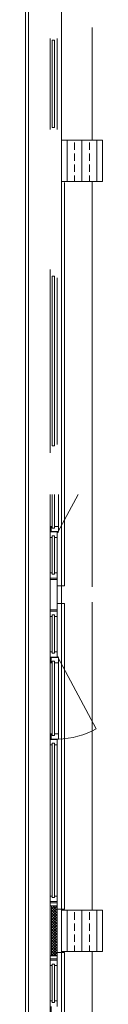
# Model space of a CAD drawing. Header units: metres. Extents: x -27 to 222, y 3 to 231.
# Tile 36 of 46: x 160.7 to 161.45, y 156.784 to 166.375. Entities that reach past the tile are written whole.
import ezdxf

# ---------------------------------------------------------------- set-up
doc = ezdxf.new("R2010")
doc.units = ezdxf.units.M
doc.layers.add('Grundriss', color=7, linetype='Continuous', lineweight=13)

msp = doc.modelspace()

# ---------------------------------------------------------------- hatches: boundary and pattern name
at = {"layer": 'Grundriss'}
h = msp.add_hatch(dxfattribs=at)
h.set_pattern_fill('ANSI33', color=256, style=0, pattern_type=2)
h.set_pattern_definition([(90, (161.25, 165), (0.144, -0.432), []), (90, (161.178, 165), (0.144, -0.432), [0.072, -0.36]), (90, (161.178, 165.108), (0.144, -0.432), [0.072, -0.36]), (90, (161.178, 165.216), (0.144, -0.432), [0.072, -0.36]), (90, (161.178, 165.324), (0.144, -0.432), [0.072, -0.36])])
h.paths.add_polyline_path([(161.05, 164.8), (161.45, 164.8), (161.45, 165.2), (161.05, 165.2)])
h = msp.add_hatch(dxfattribs=at)
h.set_pattern_fill('ANSI37', color=256, style=0, pattern_type=2)
h.set_pattern_definition([(315, (-144.840002, -2.107624), (-0.0132582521, -0.0132582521), []), (225, (-144.840002, -2.107624), (-0.0132582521, 0.0132582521), [])])
h.paths.add_polyline_path([(161.01, 157.256), (160.9525, 157.256), (160.9525, 157.744), (161.01, 157.744)])
h = msp.add_hatch(dxfattribs=at)
h.set_pattern_fill('ANSI33', color=256, style=0, pattern_type=2)
h.set_pattern_definition([(90, (161.25, 157.5), (0.144, -0.432), []), (90, (161.178, 157.5), (0.144, -0.432), [0.072, -0.36]), (90, (161.178, 157.608), (0.144, -0.432), [0.072, -0.36]), (90, (161.178, 157.716), (0.144, -0.432), [0.072, -0.36]), (90, (161.178, 157.824), (0.144, -0.432), [0.072, -0.36])])
h.paths.add_polyline_path([(161.05, 157.3), (161.45, 157.3), (161.45, 157.7), (161.05, 157.7)])

# ---------------------------------------------------------------- linework, layer by layer
at = {"layer": 'Grundriss', "ltscale": 0.1}
for p, q in [((161.05, 165.2), (161.05, 172.3)), ((160.73, 172.24), (160.73, 149.728)), ((161.05, 157.7), (161.05, 164.8)), ((161.05, 142.7), (161.05, 157.3))]:
    msp.add_line(p, q, dxfattribs=at)
at = {"layer": 'Grundriss'}
for p, q in [((161.35, 165.2), (161.35, 166.3)), ((160.94, 165.307), (160.94, 166.193)), ((161.01, 166.193), (161.01, 165.307)), ((161.08, 164.79), (161.08, 160.86)), ((161.35, 160.85), (161.35, 164.8)), ((160.94, 162.157), (160.94, 163.943)), ((161.01, 163.8615), (161.01, 162.2385)), ((160.94, 161.75), (160.94, 161.4385)), ((161.02, 161.75), (161.02, 161.4385)), ((160.94, 161.3315), (160.94, 160.977)), ((161.01, 160.977), (161.01, 161.3315)), ((160.94, 160.935), (161.01, 160.935)), ((160.94, 160.628), (160.94, 160.922)), ((161.01, 160.628), (161.01, 160.922)), ((161.01, 160.922), (161.01, 160.86)), ((161.01, 160.86), (161.08, 160.86)), ((161.01, 160.69), (161.08, 160.69)), ((161.01, 160.628), (161.01, 160.69)), ((161.08, 160.69), (161.08, 157.71)), ((161.35, 157.7), (161.35, 160.7)), ((160.94, 160.615), (161.01, 160.615)), ((160.94, 160.2185), (160.94, 160.573)), ((161.01, 160.573), (161.01, 160.2185)), ((160.94, 159.4185), (160.94, 160.1115)), ((161.02, 159.4185), (161.02, 160.1115)), ((160.94, 159.3935), (160.94, 157.807)), ((161.01, 157.807), (161.01, 159.3115)), ((161.01, 157.785), (160.94, 157.785)), ((161.01, 157.772), (161.01, 157.71)), ((161.01, 157.71), (161.08, 157.71)), ((161.05, 157.71), (161.05, 157.7)), ((161.01, 157.228), (161.01, 157.29)), ((161.01, 157.29), (161.08, 157.29)), ((161.08, 157.29), (161.08, 152.685)), ((161.35, 157.3), (161.35, 152.675)), ((160.94, 157.215), (161.01, 157.215)), ((160.94, 156.8185), (160.94, 157.173)), ((161.01, 157.173), (161.01, 156.8185))]:
    msp.add_line(p, q, dxfattribs=at)
at = {"layer": 'Grundriss', "ltscale": 0.01}
for p, q in [((161.015, 161.3835), (161.2114, 161.75)), ((161.015, 160.1665), (161.389, 159.4687))]:
    msp.add_line(p, q, dxfattribs=at)
at = {"layer": 'Grundriss', "flags": 128}
for points in [[(160.7, 149.728), (160.7, 172.24)], [(160.9585, 165.3235), (160.9835, 165.3235), (160.9835, 166.1765), (160.9585, 166.1765), (160.9585, 165.3235)], [(160.9585, 163.8765), (160.9835, 163.8765), (160.9835, 162.2235), (160.9585, 162.2235), (160.9585, 163.8765)], [(160.9585, 161.75), (160.9585, 161.4235), (160.9835, 161.4235), (160.9835, 161.75)], [(161.01, 161.3885), (161.01, 161.3315), (160.9835, 161.3315), (160.9835, 161.3465), (160.9585, 161.3465), (160.9585, 161.3315), (160.94, 161.3315), (160.94, 161.4385)], [(160.94, 161.4385), (160.9485, 161.4385), (160.9485, 161.3885)], [(160.9485, 161.4385), (160.9585, 161.4385), (160.9585, 161.4235), (160.9835, 161.4235), (160.9835, 161.4385), (161.02, 161.4385), (161.02, 161.3885), (160.9485, 161.3885)], [(160.94, 161.385), (161.01, 161.385)], [(160.9585, 161.3465), (160.9585, 160.9735), (160.9835, 160.9735), (160.9835, 161.3465), (160.9585, 161.3465)], [(161.01, 161.385), (160.9835, 161.385), (160.9835, 161.385)], [(160.9835, 160.9885), (161.01, 160.9885), (161.01, 160.922), (160.94, 160.922), (160.94, 160.9885), (160.9585, 160.9885)], [(160.9585, 160.9885), (160.94, 160.9885), (160.94, 160.922), (161.01, 160.922), (161.01, 160.9885), (160.9835, 160.9885)], [(160.9585, 160.9885), (160.9585, 160.9735), (160.9835, 160.9735), (160.9835, 160.9885)], [(160.9585, 160.9885), (160.9585, 160.9735), (160.9835, 160.9735), (160.9835, 160.9885)], [(160.9585, 160.5615), (160.94, 160.5615), (160.94, 160.628), (161.01, 160.628), (161.01, 160.5615), (160.9835, 160.5615)], [(160.9585, 160.5615), (160.94, 160.5615), (160.94, 160.628), (161.01, 160.628), (161.01, 160.5615), (160.9835, 160.5615)], [(160.9585, 160.2035), (160.9585, 160.5765), (160.9835, 160.5765), (160.9835, 160.2035), (160.9585, 160.2035)], [(160.9585, 160.5615), (160.9585, 160.5765), (160.9835, 160.5765)], [(160.9585, 160.5615), (160.9585, 160.5765)], [(160.9835, 160.5765), (160.9835, 160.5615)], [(160.9835, 160.5765), (160.9835, 160.5615)], [(161.01, 160.2185), (160.9835, 160.2185), (160.9835, 160.2035), (160.9585, 160.2035), (160.9585, 160.2185), (160.94, 160.2185)], [(160.94, 160.2185), (160.94, 160.1115), (160.9485, 160.1115), (160.9485, 160.1615)], [(160.94, 160.165), (161.01, 160.165)], [(161.01, 160.165), (160.9835, 160.165), (160.9835, 160.165)], [(161.01, 160.1615), (161.01, 160.2185)], [(160.9485, 160.1115), (160.9585, 160.1115), (160.9585, 160.1265), (160.9835, 160.1265), (160.9835, 160.1115), (161.02, 160.1115), (161.02, 160.1615), (160.9485, 160.1615)], [(160.9585, 159.4035), (160.9585, 160.1265), (160.9835, 160.1265), (160.9835, 159.4035), (160.9585, 159.4035)], [(160.94, 159.365), (161.01, 159.365), (161.01, 159.3115), (160.9835, 159.3115), (160.9835, 159.3265), (160.9585, 159.3265), (160.9585, 159.3115), (160.94, 159.3115), (160.94, 159.4185)], [(160.94, 159.4185), (160.9485, 159.4185), (160.9485, 159.3685)], [(160.9485, 159.4185), (160.9585, 159.4185), (160.9585, 159.4035), (160.9835, 159.4035), (160.9835, 159.4185), (161.02, 159.4185), (161.02, 159.3685), (160.9485, 159.3685)], [(160.9585, 159.3265), (160.9585, 157.8235), (160.9835, 157.8235), (160.9835, 159.3265), (160.9585, 159.3265)], [(161.01, 159.3685), (161.01, 159.365), (160.9835, 159.365), (160.9835, 159.365)], [(160.9585, 157.8385), (160.94, 157.8385), (160.94, 157.772), (161.01, 157.772), (161.01, 157.8385), (160.9835, 157.8385)], [(160.94, 157.744), (161.01, 157.744), (161.01, 157.772), (160.94, 157.772), (160.94, 157.744)], [(160.9585, 157.8385), (160.9585, 157.8235), (160.9835, 157.8235), (160.9835, 157.8385)], [(160.94, 157.256), (160.9525, 157.256), (160.9525, 157.744), (160.94, 157.744), (160.94, 157.256)], [(161.01, 157.228), (161.01, 157.256), (160.94, 157.256), (160.94, 157.228)], [(160.94, 157.228), (161.01, 157.228)], [(160.9585, 157.1615), (160.94, 157.1615), (160.94, 157.228), (161.01, 157.228), (161.01, 157.1615), (160.9835, 157.1615)], [(160.9585, 156.8035), (160.9585, 157.1765), (160.9835, 157.1765), (160.9835, 156.8035), (160.9585, 156.8035)], [(160.9585, 157.1615), (160.9585, 157.1765), (160.9835, 157.1765), (160.9835, 157.1615)], [(161.01, 156.8185), (160.9835, 156.8185), (160.9835, 156.8035), (160.9585, 156.8035), (160.9585, 156.8185), (160.94, 156.8185)], [(160.94, 156.8185), (160.94, 156.7115), (160.9485, 156.7115), (160.9485, 156.7615)], [(161.01, 156.7615), (161.01, 156.8185)]]:
    msp.add_lwpolyline(points, dxfattribs=at)
at = {"layer": 'Grundriss', "ltscale": 0.05, "flags": 128}
for points in [[(161.05, 164.8), (161.45, 164.8), (161.45, 165.2), (161.05, 165.2), (161.05, 164.8)], [(161.05, 157.3), (161.45, 157.3), (161.45, 157.7), (161.05, 157.7), (161.05, 157.3)]]:
    msp.add_lwpolyline(points, close=True, dxfattribs=at)
at = {"layer": 'Grundriss', "flags": 128}
msp.add_lwpolyline([(161.01, 157.256), (160.9525, 157.256), (160.9525, 157.744), (161.01, 157.744), (161.01, 157.256)], close=True, dxfattribs=at)
at = {"layer": 'Grundriss'}
for centre in [(161.015, 161.3835), (161.015, 160.1665)]:
    msp.add_circle(centre, 0.00375, dxfattribs=at)
at = {"layer": 'Grundriss', "ltscale": 0.01, "extrusion": (0, 0, -1)}
msp.add_arc((-161.015, 160.1165), 0.748, 239.9992, 269.61701, dxfattribs=at)

doc.saveas('drawing.dxf')
